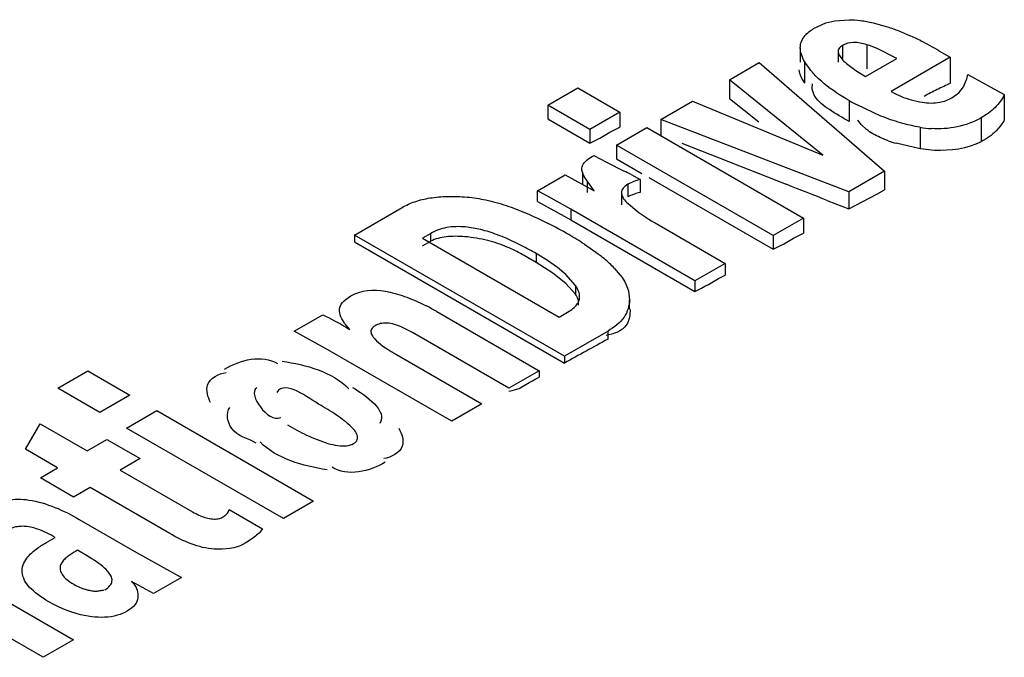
# Model space of a CAD drawing. Header units: inches. Extents: x 0 to 117, y 0 to 83.
# Tile 42 of 78: x 99.963 to 100.224, y 25.77 to 25.939. Entities that reach past the tile are written whole.
import ezdxf

# ---------------------------------------------------------------- set-up
doc = ezdxf.new("R2010")
doc.units = ezdxf.units.IN
doc.header["$LTSCALE"] = 6.4311023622
doc.header["$MEASUREMENT"] = 0
doc.layers.get('0').update_dxf_attribs({"linetype": 'CONTINUOUS'})

msp = doc.modelspace()

# ---------------------------------------------------------------- linework, layer by layer
at = {"color": 7, "linetype": 'CONTINUOUS'}
for p, q in [((100.1788939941, 25.938881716), (100.1826606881, 25.9391392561)), ((100.1732499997, 25.9367927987), (100.1764916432, 25.9382776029)), ((100.1764916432, 25.9382776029), (100.1788939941, 25.938881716)), ((100.189028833, 25.9383126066), (100.1924703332, 25.9373781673)), ((100.1697167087, 25.9316871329), (100.1697167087, 25.9278673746)), ((100.1809484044, 25.9323496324), (100.1809484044, 25.9288790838)), ((100.1873916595, 25.9324989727), (100.1873916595, 25.9260907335)), ((100.1953535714, 25.9288790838), (100.1901025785, 25.9314935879)), ((100.1798044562, 25.9303172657), (100.1798044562, 25.9278673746)), ((100.1870086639, 25.9240611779), (100.1953535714, 25.9288790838)), ((100.2095124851, 25.9291804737), (100.1938271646, 25.9201246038)), ((100.2065123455, 25.930912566), (100.2095124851, 25.9291804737)), ((100.2095124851, 25.9291804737), (100.2095124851, 25.9222897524)), ((100.1509588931, 25.9232234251), (100.1588401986, 25.9277736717)), ((100.1588401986, 25.9277736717), (100.1920944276, 25.8989687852)), ((100.1708559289, 25.9280739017), (100.1708559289, 25.9223422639)), ((100.1844802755, 25.9256585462), (100.1870086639, 25.9240611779)), ((100.2141496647, 25.9246593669), (100.223836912, 25.9192747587)), ((100.1027055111, 25.916464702), (100.1107155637, 25.9210892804)), ((100.1107155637, 25.9210892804), (100.1218589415, 25.9146557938)), ((100.1509588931, 25.9232234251), (100.1509588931, 25.9182276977)), ((100.1757292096, 25.9032422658), (100.1509588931, 25.9232234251)), ((100.1728670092, 25.9209995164), (100.1729402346, 25.9221591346)), ((100.2117656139, 25.9197931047), (100.2130097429, 25.9213918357)), ((100.1509588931, 25.9182276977), (100.1587328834, 25.9120334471)), ((100.2099477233, 25.9184311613), (100.2117656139, 25.9197931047)), ((100.223836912, 25.9192747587), (100.223836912, 25.9124689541)), ((100.1027055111, 25.916464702), (100.1027055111, 25.9128315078)), ((100.1138488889, 25.9100312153), (100.1027055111, 25.916464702)), ((100.1327494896, 25.9127102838), (100.1411201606, 25.9175430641)), ((100.1411201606, 25.9175430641), (100.1757292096, 25.9032422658)), ((100.1827099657, 25.9177102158), (100.1827099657, 25.9121421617)), ((100.1910794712, 25.9136063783), (100.1847987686, 25.9165489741)), ((100.1218589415, 25.9146557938), (100.1138488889, 25.9100312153)), ((100.1218589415, 25.9146557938), (100.1218589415, 25.9106847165)), ((100.2176748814, 25.9131077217), (100.2176748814, 25.906794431)), ((100.1027055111, 25.9128315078), (100.1138488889, 25.9063980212)), ((100.1209790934, 25.905914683), (100.1289891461, 25.9105392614)), ((100.1289891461, 25.9105392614), (100.1705625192, 25.8865374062)), ((100.1327494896, 25.9127102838), (100.1327494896, 25.9085740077)), ((100.1825905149, 25.8934817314), (100.1327494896, 25.9127102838)), ((100.1859323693, 25.9112699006), (100.1849940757, 25.9125092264)), ((100.1872733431, 25.9100462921), (100.1859323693, 25.9112699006)), ((100.2014919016, 25.9106276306), (100.2014919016, 25.9048846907)), ((100.2228428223, 25.9109737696), (100.2216579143, 25.9096383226)), ((100.2237918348, 25.9124456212), (100.2228428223, 25.9109737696)), ((100.1138488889, 25.9100312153), (100.1138488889, 25.9063980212)), ((100.1165189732, 25.9077727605), (100.1191889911, 25.9093142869)), ((100.1930514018, 25.9070683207), (100.1909472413, 25.9079121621)), ((100.1209790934, 25.905914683), (100.1209790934, 25.9022814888)), ((100.1625524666, 25.8819128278), (100.1209790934, 25.905914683)), ((100.1382877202, 25.9063963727), (100.1659763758, 25.895505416)), ((100.2014919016, 25.9048846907), (100.1951923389, 25.9063685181)), ((100.1149855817, 25.9031741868), (100.1182982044, 25.9013856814)), ((100.2053246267, 25.9044826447), (100.2014919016, 25.9048846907)), ((100.1182982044, 25.9013856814), (100.122998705, 25.8990303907)), ((100.1209790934, 25.9022814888), (100.1277231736, 25.8983878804)), ((100.099962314, 25.8937807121), (100.107302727, 25.8980186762)), ((100.107302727, 25.8980186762), (100.1150543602, 25.8938110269)), ((100.1119211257, 25.8987271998), (100.1119211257, 25.8955176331)), ((100.1248081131, 25.8981020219), (100.1272149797, 25.8967828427)), ((100.1295266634, 25.8973466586), (100.1625524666, 25.8782796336)), ((100.1920944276, 25.8989687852), (100.1825905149, 25.8934817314)), ((100.1920944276, 25.8989687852), (100.1920944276, 25.8939948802)), ((100.1131397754, 25.8964593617), (100.1131397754, 25.8933007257)), ((100.1150543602, 25.8938110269), (100.1131397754, 25.8964593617)), ((100.1240041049, 25.8955139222), (100.1240041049, 25.8921796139)), ((100.1272149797, 25.8967828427), (100.1272149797, 25.8933426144)), ((100.099962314, 25.8909434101), (100.099962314, 25.8937807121)), ((100.1028341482, 25.8922903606), (100.099962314, 25.8937807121)), ((100.1088828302, 25.8888982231), (100.1028341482, 25.8922903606)), ((100.1222743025, 25.8933213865), (100.1222743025, 25.8900930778)), ((100.1825905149, 25.8934817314), (100.1825905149, 25.8889674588)), ((100.1825905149, 25.8889674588), (100.1899797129, 25.892878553)), ((100.1899797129, 25.892878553), (100.1920944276, 25.8939948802)), ((100.099962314, 25.8909434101), (100.1088828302, 25.8860528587)), ((100.1236120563, 25.8907322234), (100.1268594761, 25.8880255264)), ((100.1770523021, 25.8911470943), (100.1825905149, 25.8889674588)), ((100.0514479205, 25.882057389), (100.0640940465, 25.8893585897)), ((100.1088828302, 25.8888982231), (100.1088828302, 25.8860528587)), ((100.1417674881, 25.8699126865), (100.1088828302, 25.8888982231)), ((100.1268594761, 25.8880255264), (100.1287272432, 25.8867694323)), ((100.1088828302, 25.8860528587), (100.1417674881, 25.8670673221)), ((100.1311922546, 25.8852672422), (100.1497775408, 25.874537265)), ((100.1705625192, 25.8865374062), (100.1625524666, 25.8819128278)), ((100.1705625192, 25.8865374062), (100.1705625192, 25.8825663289)), ((100.0514479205, 25.882057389), (100.0514479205, 25.880239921)), ((100.1071258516, 25.8499124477), (100.0514479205, 25.882057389)), ((100.0716712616, 25.8824858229), (100.0695077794, 25.8812367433)), ((100.0716712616, 25.88039491), (100.0716712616, 25.8824858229)), ((100.1625524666, 25.8819128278), (100.1625524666, 25.8782796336)), ((100.0514479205, 25.880239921), (100.1071258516, 25.8480949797)), ((100.0695077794, 25.8812367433), (100.1057432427, 25.8603166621)), ((100.0695077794, 25.8792049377), (100.0716712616, 25.88039491)), ((100.0957149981, 25.8792968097), (100.0918731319, 25.8811111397)), ((100.1124702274, 25.8796024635), (100.1160891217, 25.8770621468)), ((100.0996602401, 25.8771399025), (100.0996602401, 25.8747771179)), ((100.1026664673, 25.8752841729), (100.0996602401, 25.8771399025)), ((100.1040631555, 25.8719812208), (100.0996602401, 25.8747771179)), ((100.1052815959, 25.8734289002), (100.1026664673, 25.8752841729)), ((100.1497775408, 25.874537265), (100.1417674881, 25.8699126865)), ((100.1497775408, 25.874537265), (100.1497775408, 25.871403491)), ((100.107563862, 25.8691772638), (100.1040631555, 25.8719812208)), ((100.1074985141, 25.8715636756), (100.1052815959, 25.8734289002)), ((100.1100628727, 25.8686912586), (100.1074985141, 25.8715636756)), ((100.1203864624, 25.8732876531), (100.1224224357, 25.8708106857)), ((100.1100628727, 25.8663921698), (100.107563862, 25.8691772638)), ((100.1100628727, 25.8686912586), (100.1100628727, 25.8663921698)), ((100.1224224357, 25.8708106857), (100.1231667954, 25.8696008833)), ((100.1231667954, 25.8696008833), (100.1237284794, 25.8684069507)), ((100.1417674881, 25.8699126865), (100.1417674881, 25.8670673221)), ((100.1237284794, 25.8684069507), (100.1241046, 25.8672289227)), ((100.1241046, 25.8672289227), (100.1243995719, 25.864871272)), ((100.1417674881, 25.8670673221), (100.1435475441, 25.8679845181)), ((100.1243995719, 25.8624549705), (100.1243995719, 25.8648712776)), ((100.035443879, 25.8565311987), (100.0430418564, 25.8609178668)), ((100.0732589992, 25.8617624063), (100.1004550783, 25.846061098)), ((100.1057432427, 25.8603166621), (100.1083960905, 25.8618482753)), ((100.0443643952, 25.8516487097), (100.035443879, 25.8565311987)), ((100.0924192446, 25.8414216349), (100.0668596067, 25.8561781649)), ((100.1187159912, 25.856603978), (100.1071258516, 25.8499124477)), ((100.1187159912, 25.8544822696), (100.1187159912, 25.856603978)), ((100.0772490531, 25.8326631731), (100.0443643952, 25.8516487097)), ((100.0619593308, 25.8507395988), (100.0852591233, 25.8372877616)), ((100.1071258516, 25.8499124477), (100.1071258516, 25.8480949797)), ((99.972741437, 25.8414303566), (99.9807515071, 25.8460549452)), ((99.9807515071, 25.8460549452), (99.9918948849, 25.8396214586)), ((100.1004550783, 25.846061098), (100.0924192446, 25.8414216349)), ((100.1004550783, 25.846061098), (100.1004550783, 25.8444006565)), ((99.9838848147, 25.83499687), (99.972741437, 25.8414303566)), ((99.9918948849, 25.8396214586), (99.9838848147, 25.83499687)), ((100.0852591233, 25.8372877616), (100.0772490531, 25.8326631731)), ((99.9910150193, 25.8308803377), (99.9990250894, 25.8355049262)), ((99.9990250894, 25.8355049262), (100.0405984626, 25.8115030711)), ((99.964169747, 25.8252340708), (99.968103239, 25.8320040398)), ((99.968103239, 25.8320040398), (99.980532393, 25.8248282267)), ((100.0325883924, 25.8068784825), (99.9910150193, 25.8308803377)), ((99.980532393, 25.8248282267), (99.9857608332, 25.82784685)), ((99.9857608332, 25.82784685), (99.9945664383, 25.8227630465)), ((99.9727026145, 25.8203077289), (99.964169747, 25.8252340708)), ((99.9945664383, 25.8227630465), (99.9893379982, 25.8197444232)), ((99.9681438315, 25.8176757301), (99.9727026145, 25.8203077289)), ((99.9893379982, 25.8197444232), (100.0085077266, 25.8086770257)), ((99.9769494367, 25.8125919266), (99.9681438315, 25.8176757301)), ((99.981327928, 25.8151198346), (99.9769494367, 25.8125919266)), ((100.0024457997, 25.8029277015), (99.981327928, 25.8151198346)), ((100.0405984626, 25.8115030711), (100.0325883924, 25.8068784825)), ((100.0181898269, 25.8092730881), (100.0270343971, 25.8041667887)), ((99.9784543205, 25.8066673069), (99.993610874, 25.7979168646)), ((99.9696022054, 25.800476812), (99.9720490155, 25.8018894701)), ((99.9803870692, 25.7970756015), (99.977971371, 25.7984702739)), ((99.993610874, 25.7979168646), (100.0055447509, 25.791264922)), ((99.9497081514, 25.7904307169), (99.9769042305, 25.7747294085)), ((100.0055447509, 25.791264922), (99.9981785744, 25.7870120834)), ((99.9801062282, 25.788118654), (99.9805182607, 25.7880184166)), ((99.9981785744, 25.7870120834), (99.992270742, 25.790214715)), ((99.9688684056, 25.7700899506), (99.9433087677, 25.7848464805)), ((99.9769042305, 25.7747294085), (99.9688684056, 25.7700899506))]:
    msp.add_line(p, q, dxfattribs=at)
for points in [[(100.1191889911, 25.9093142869), (100.1200789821, 25.9097901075), (100.1209689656, 25.9102469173), (100.1218589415, 25.9106847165)], [(100.1138488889, 25.9063980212), (100.1147389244, 25.9068377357), (100.1156289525, 25.9072959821), (100.1165189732, 25.9077727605)], [(100.1272149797, 25.8933426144), (100.1268266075, 25.8932523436), (100.1264457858, 25.893152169), (100.1260725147, 25.8930420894), (100.1257063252, 25.8929218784), (100.1253476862, 25.8927917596), (100.124998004, 25.8926524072), (100.1246577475, 25.8925040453), (100.1243264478, 25.8923464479), (100.1240041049, 25.8921796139)], [(100.1287272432, 25.8867694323), (100.1292088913, 25.8864628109), (100.1296962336, 25.8861592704), (100.1301892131, 25.8858588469), (100.1306878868, 25.8855615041), (100.1311922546, 25.8852672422)], [(100.1625524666, 25.8782796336), (100.163442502, 25.8787193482), (100.1643325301, 25.8791775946), (100.1652225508, 25.8796543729), (100.1661125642, 25.8801621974), (100.1670025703, 25.8806885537), (100.1678925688, 25.8811958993), (100.1687825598, 25.8816717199), (100.1696725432, 25.8821285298), (100.1705625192, 25.8825663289)], [(100.1462175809, 25.8695000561), (100.1471075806, 25.8700083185), (100.1479975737, 25.8704896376), (100.1488875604, 25.870954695), (100.1497775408, 25.871403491)], [(100.1435475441, 25.8679845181), (100.1444375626, 25.8684667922), (100.1453275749, 25.8689755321), (100.1462175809, 25.8695000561)], [(100.0505127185, 25.865912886), (100.0515580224, 25.8664298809), (100.0526356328, 25.8668435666), (100.0537455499, 25.867153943), (100.05489372, 25.8673578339), (100.0560741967, 25.8674584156), (100.0572691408, 25.867465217), (100.0584726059, 25.8673814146), (100.0596905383, 25.8672038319), (100.0609229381, 25.8669324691)], [(100.0474616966, 25.8619018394), (100.0474591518, 25.8623776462), (100.0475414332, 25.8628460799), (100.0477085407, 25.8633071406), (100.0479597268, 25.8637610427), (100.0482957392, 25.8642075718), (100.0487188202, 25.8646460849), (100.0492297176, 25.8650763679), (100.0498276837, 25.8654986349), (100.0505127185, 25.865912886)], [(100.0430418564, 25.8609178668), (100.0438057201, 25.8605378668), (100.0445747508, 25.8601465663), (100.0453489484, 25.8597439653), (100.0461243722, 25.8593316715), (100.046904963, 25.8589080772), (100.0477025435, 25.8584683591), (100.0485210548, 25.8580109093), (100.0493565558, 25.8575373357), (100.0502090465, 25.8570476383)], [(100.0502090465, 25.8570476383), (100.0496886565, 25.8576087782), (100.049220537, 25.8581652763), (100.048804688, 25.8587171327), (100.0484390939, 25.8592654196), (100.0481257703, 25.8598090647), (100.0478707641, 25.8603448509), (100.0476760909, 25.860871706), (100.0475397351, 25.8613907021), (100.0474616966, 25.8619018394)], [(100.0605429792, 25.8586948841), (100.0600537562, 25.8587127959), (100.059586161, 25.8587074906), (100.0591401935, 25.8586789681), (100.0587153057, 25.8586274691), (100.0583120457, 25.858552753), (100.0579320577, 25.8584540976), (100.05757589, 25.8583312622), (100.0572429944, 25.8581844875), (100.0569333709, 25.8580137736)], [(100.0668596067, 25.8561781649), (100.0663111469, 25.8564798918), (100.0657682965, 25.856767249), (100.0652310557, 25.8570402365), (100.0647003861, 25.8572998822), (100.0641753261, 25.8575451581), (100.0636529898, 25.8577729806), (100.0631334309, 25.8579850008), (100.0626165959, 25.8581795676), (100.0620994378, 25.8583486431), (100.0615809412, 25.8584895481), (100.0610621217, 25.8586049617), (100.0605429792, 25.8586948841)], [(100.0569333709, 25.8580137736), (100.0566313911, 25.8578089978), (100.0563765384, 25.8575946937), (100.0561688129, 25.8573708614), (100.0560080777, 25.857136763), (100.0558944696, 25.8568931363), (100.0558283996, 25.8566421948), (100.0558110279, 25.8563844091), (100.0558411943, 25.8561193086), (100.0559158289, 25.855847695), (100.0560339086, 25.8555698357), (100.0561964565, 25.8552854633), (100.0564034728, 25.8549945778)], [(100.0564034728, 25.8549945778), (100.0568236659, 25.8545114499), (100.0572943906, 25.8540322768), (100.0578156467, 25.8535570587), (100.0583891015, 25.8530876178), (100.0590130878, 25.8526221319), (100.0596826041, 25.8521551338), (100.0603959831, 25.851684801), (100.061154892, 25.851212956), (100.0619593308, 25.8507395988)], [(100.0924192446, 25.8406772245), (100.09331213, 25.8408246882), (100.0942050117, 25.84106416), (100.0950978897, 25.8413956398), (100.095990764, 25.8418530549), (100.0968836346, 25.8424024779), (100.0977765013, 25.8429421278), (100.0986693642, 25.8434380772), (100.0995622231, 25.8439242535), (100.1004550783, 25.8444006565)], [(100.051181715, 25.8267462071), (100.0515328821, 25.8269717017), (100.0518176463, 25.8272220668), (100.0520360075, 25.8274973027), (100.0521888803, 25.8278012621), (100.0522753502, 25.8281300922), (100.0522926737, 25.8284722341), (100.052234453, 25.8288269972), (100.052107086, 25.829195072), (100.0519270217, 25.8295669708), (100.0516997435, 25.8299395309), (100.0514197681, 25.8303159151), (100.0510870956, 25.8306961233)], [(100.0444090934, 25.8268137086), (100.0450654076, 25.8266289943), (100.0457140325, 25.8264729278), (100.0463549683, 25.8263455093), (100.0469934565, 25.8262435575), (100.0476242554, 25.8261702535), (100.04823164, 25.826135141), (100.0488167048, 25.8261413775), (100.0493783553, 25.8261858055), (100.0498975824, 25.8262684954), (100.0503680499, 25.8263894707), (100.0507960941, 25.826548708), (100.051181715, 25.8267462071)], [(99.9584471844, 25.8116130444), (99.95920993, 25.8117602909), (99.9599629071, 25.8118754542), (99.9607061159, 25.8119585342), (99.9614345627, 25.8120090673), (99.9621532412, 25.8120275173), (99.9628771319, 25.8120152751), (99.9636112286, 25.8119728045), (99.9643505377, 25.8118996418), (99.9650950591, 25.8117957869)], [(100.0085077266, 25.8086770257), (100.0089271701, 25.8084387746), (100.0093434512, 25.808213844), (100.0097565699, 25.8080022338), (100.0101658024, 25.8078032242), (100.0105718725, 25.807617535), (100.0109769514, 25.8074473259), (100.0113820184, 25.8072911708), (100.0117860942, 25.8071504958), (100.012188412, 25.807031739), (100.0125887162, 25.8069370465), (100.0129872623, 25.8068642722), (100.0133840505, 25.8068134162)], [(100.0164588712, 25.8072389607), (100.0167895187, 25.8074443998), (100.0170856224, 25.8076554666), (100.0173471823, 25.8078721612), (100.0175742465, 25.8080951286), (100.017766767, 25.8083237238), (100.0179245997, 25.808556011), (100.0180476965, 25.8087913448), (100.0181361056, 25.8090303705), (100.0181898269, 25.8092730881)], [(100.0133840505, 25.8068134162), (100.0137694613, 25.8067676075), (100.014150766, 25.8067460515), (100.0145279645, 25.8067487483), (100.01491017, 25.8067770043), (100.0152882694, 25.8068295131), (100.0156349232, 25.8069023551), (100.0159410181, 25.8069942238), (100.0162156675, 25.8071064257), (100.0164588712, 25.8072389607)], [(99.9630028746, 25.804808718), (99.9626840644, 25.8047859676), (99.9623760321, 25.8047567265), (99.9620787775, 25.8047209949), (99.9618185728, 25.8046923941), (99.9615691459, 25.8046573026), (99.9612516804, 25.8045748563), (99.9608399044, 25.8044314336), (99.96036009, 25.804240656), (99.959812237, 25.8040025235)], [(99.9668031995, 25.8042460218), (99.966353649, 25.8043739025), (99.9659125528, 25.8044862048), (99.9654799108, 25.8045829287), (99.965057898, 25.8046650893), (99.9646443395, 25.8047316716), (99.9642327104, 25.8047796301), (99.9638208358, 25.8048079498), (99.9634108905, 25.8048176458), (99.9630028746, 25.804808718)], [(99.9720490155, 25.8018894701), (99.971466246, 25.8022197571), (99.9708851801, 25.8025331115), (99.9703058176, 25.8028295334), (99.9697304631, 25.8031092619), (99.9691568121, 25.8033720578), (99.9685779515, 25.8036172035), (99.9679915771, 25.8038444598), (99.9673999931, 25.8040540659), (99.9668031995, 25.8042460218)], [(100.0270343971, 25.8041667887), (100.0269053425, 25.8039306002), (100.0267447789, 25.8036907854), (100.0265527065, 25.8034473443), (100.0263254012, 25.8031991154), (100.0260665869, 25.8029472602), (100.0257874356, 25.8026952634), (100.0254914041, 25.8024452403), (100.0251750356, 25.8021950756), (100.0248391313, 25.8019419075), (100.0244828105, 25.8016844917), (100.0241069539, 25.8014240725), (100.023715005, 25.8011615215), (100.0233081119, 25.8008971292), (100.0228851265, 25.800630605), (100.0224460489, 25.800361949)], [(99.9637628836, 25.7950432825), (99.9640014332, 25.7954952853), (99.9642603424, 25.7959290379), (99.9645396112, 25.7963445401), (99.9648384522, 25.7967405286), (99.9651576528, 25.7971182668), (99.9654995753, 25.797481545), (99.9658650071, 25.7978316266), (99.9662531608, 25.7981672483), (99.9666640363, 25.7984884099)], [(99.9666640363, 25.7984884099), (99.9670257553, 25.798754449), (99.967377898, 25.7990089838), (99.9677204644, 25.7992520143), (99.9680524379, 25.7994832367), (99.9683748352, 25.7997029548), (99.9686907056, 25.7999120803), (99.9690010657, 25.8001109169), (99.969304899, 25.8002991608), (99.9696022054, 25.800476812)], [(99.977971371, 25.7984702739), (99.9776916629, 25.7983067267), (99.9774133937, 25.7981406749), (99.9771365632, 25.7979721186), (99.9768617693, 25.7978013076), (99.9765884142, 25.797627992), (99.9763147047, 25.7974514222), (99.9760400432, 25.7972713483), (99.9757650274, 25.79708802), (99.9754896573, 25.7969014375)], [(100.0224460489, 25.800361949), (100.0218145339, 25.7999950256), (100.0211003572, 25.7996712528), (100.0203035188, 25.7993906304), (100.0194059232, 25.7991473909), (100.018425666, 25.7989473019), (100.0174170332, 25.7988076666), (100.0163981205, 25.7987342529), (100.0153508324, 25.798721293), (100.0142751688, 25.7987687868)], [(99.9754896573, 25.7969014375), (99.9752186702, 25.796704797), (99.9749639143, 25.7964996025), (99.9747253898, 25.7962858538), (99.974503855, 25.7960633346), (99.9742985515, 25.7958322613), (99.9741072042, 25.7955932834), (99.9739290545, 25.7953466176), (99.9737648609, 25.7950920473), (99.9736146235, 25.7948295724)], [(99.9855802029, 25.7933401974), (99.9851426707, 25.7937601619), (99.9846702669, 25.7941775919), (99.9841629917, 25.7945924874), (99.9836208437, 25.7950031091), (99.9830438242, 25.7954111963), (99.9824319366, 25.7958219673), (99.9817851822, 25.7962371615), (99.9811035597, 25.7966550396), (99.9803870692, 25.7970756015)], [(99.9639597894, 25.7904538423), (99.9637073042, 25.7910283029), (99.9635133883, 25.7915827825), (99.9633780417, 25.7921172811), (99.9633024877, 25.7926266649), (99.9632855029, 25.7931160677), (99.9633234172, 25.7936008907), (99.963415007, 25.7940862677), (99.9635614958, 25.794567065), (99.9637628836, 25.7950432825)], [(99.9736146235, 25.7948295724), (99.9734996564, 25.7945778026), (99.9734174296, 25.7943210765), (99.9733679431, 25.7940593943), (99.9733526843, 25.79379288), (99.9733701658, 25.7935214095), (99.973415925, 25.7932446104), (99.9734884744, 25.7929623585), (99.9735893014, 25.792674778), (99.9737184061, 25.7923818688)], [(99.9871586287, 25.790727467), (99.9871037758, 25.7910101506), (99.987017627, 25.7912938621), (99.9869001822, 25.7915786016), (99.9867498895, 25.7918631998), (99.9865683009, 25.7921488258), (99.9863600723, 25.7924389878), (99.9861267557, 25.7927348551), (99.9858667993, 25.7930352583), (99.9855802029, 25.7933401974)], [(99.9704165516, 25.7847954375), (99.9696044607, 25.7852801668), (99.9688409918, 25.7857628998), (99.9681261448, 25.7862436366), (99.9674592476, 25.7867225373), (99.9668409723, 25.7871994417), (99.966273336, 25.787673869), (99.965756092, 25.7881461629), (99.965289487, 25.7886159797), (99.9648762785, 25.7890818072), (99.9645173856, 25.7895431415), (99.9642118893, 25.7900004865), (99.9639597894, 25.7904538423)], [(99.9737184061, 25.7923818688), (99.9739108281, 25.7920414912), (99.9741458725, 25.7917064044), (99.9744235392, 25.7913766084), (99.9747445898, 25.7910533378), (99.9751082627, 25.7907353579), (99.9755122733, 25.7904189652), (99.9759558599, 25.790102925), (99.9764397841, 25.7897884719), (99.976964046, 25.789475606)], [(99.9863099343, 25.7887516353), (99.9865831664, 25.78909342), (99.9867992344, 25.789392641), (99.9869581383, 25.7896492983), (99.9870433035, 25.7898473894), (99.9870713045, 25.7900029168), (99.9870918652, 25.7901638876), (99.9871215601, 25.790346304), (99.9871438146, 25.7905341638), (99.9871586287, 25.790727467)], [(99.976964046, 25.789475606), (99.9773557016, 25.7892545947), (99.9777464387, 25.7890480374), (99.9781362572, 25.788855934), (99.9785228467, 25.788677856), (99.9789085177, 25.7885142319), (99.9793002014, 25.7883663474), (99.9797002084, 25.7882346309), (99.9808322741, 25.7879295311)], [(99.9808322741, 25.7879295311), (99.9811421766, 25.7878518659), (99.9814479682, 25.7877854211), (99.9817492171, 25.7877287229), (99.9820463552, 25.787683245), (99.9823406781, 25.7876534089), (99.9826326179, 25.7876406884), (99.9829217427, 25.7876436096), (99.9832080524, 25.7876621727)], [(99.9832080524, 25.7876621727), (99.9834905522, 25.7876976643), (99.98376539, 25.7877364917), (99.9840325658, 25.787778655), (99.9842940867, 25.7878241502), (99.9845479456, 25.7878729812), (99.9847881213, 25.78792516), (99.9849985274, 25.7879642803)], [(99.9851952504, 25.7880067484), (99.9854205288, 25.7881017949), (99.9856884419, 25.7882658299), (99.9859849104, 25.7884824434), (99.9863099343, 25.7887516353)], [(99.992270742, 25.790214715), (99.9926112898, 25.7898865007), (99.9929164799, 25.789533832), (99.993186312, 25.7891567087), (99.9934224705, 25.7887527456), (99.9936232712, 25.7883243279), (99.9937836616, 25.787878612), (99.9939019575, 25.7874179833), (99.9939798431, 25.7869400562), (99.9940173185, 25.7864448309)], [(99.9940173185, 25.7864448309), (99.9939939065, 25.7859050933), (99.9938989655, 25.7853891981), (99.9937324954, 25.7848971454), (99.9934983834, 25.784433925), (99.9931927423, 25.7839945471), (99.9928039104, 25.7835640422), (99.9923280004, 25.7831374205), (99.9917688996, 25.7827196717), (99.991126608, 25.7823107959)], [(99.991126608, 25.7823107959), (99.9905711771, 25.7819985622), (99.9899567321, 25.7817146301), (99.989283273, 25.7814589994), (99.9885405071, 25.7812259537), (99.9877387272, 25.7810212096), (99.9869088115, 25.780861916), (99.9860467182, 25.7807561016), (99.9851564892, 25.7806957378), (99.9842811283, 25.7806738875), (99.9834349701, 25.7806882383), (99.98260368, 25.7807411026), (99.981787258, 25.7808324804)]]:
    msp.add_lwpolyline(points, dxfattribs=at)
for centre, radius, start, end in [((100.1664372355, 25.8641638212), 0.0778138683, 62.9792144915, 65.5273039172), ((100.17615178, 25.8980342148), 0.036251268, 67.3664312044, 71.937467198), ((100.1554074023, 25.8426548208), 0.101986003, 59.9273555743, 62.9488759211), ((100.1969161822, 25.9448517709), 0.0228698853, 227.9579310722, 237.0595017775), ((100.2511350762, 25.8302363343), 0.1010134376, 115.4242642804, 116.5234587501), ((100.2422772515, 25.8488749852), 0.0803770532, 114.0580055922, 115.4256371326), ((100.2054310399, 25.9402276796), 0.0232117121, 240.0056455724, 254.3581919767), ((100.289824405, 25.7544807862), 0.1860789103, 117.3675882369, 117.972598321), ((100.2651055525, 25.8022388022), 0.1323029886, 116.522337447, 117.3684675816), ((100.219183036, 25.9808575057), 0.0729236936, 239.9898169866, 241.8676264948), ((100.205868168, 25.9417606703), 0.0248057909, 254.3406130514, 261.0998597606), ((100.2066997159, 25.9414897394), 0.0312984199, 260.4218778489, 265.9990658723), ((100.2065226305, 25.9446566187), 0.0399293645, 250.2828841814, 253.5153551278), ((100.0663033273, 25.7863025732), 0.1261821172, 62.3768835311, 63.3003277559), ((100.0493334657, 25.7803019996), 0.117691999, 59.9404754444, 63.0676977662), ((100.0710911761, 25.8330416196), 0.0523695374, 66.6196630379, 69.5901432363), ((100.0594403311, 25.7974911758), 0.0977522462, 58.5465521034, 60.0210679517), ((100.0781219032, 25.8457319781), 0.035921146, 71.7312154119, 76.0401568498), ((100.0786370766, 25.847364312), 0.034209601, 67.0320792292, 71.6935493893), ((100.057587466, 25.8048703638), 0.0836241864, 59.7935465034, 62.8746293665), ((100.0676330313, 25.8108760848), 0.0820590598, 56.8795082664, 58.5497499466), ((100.0885786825, 25.8408351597), 0.0454886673, 50.226801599, 52.7872991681), ((100.0943397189, 25.8477481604), 0.0364898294, 47.2419104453, 50.2350293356), ((100.0994745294, 25.8532934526), 0.0289322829, 43.7147801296, 47.2525874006), ((100.0411766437, 25.8063320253), 0.064045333, 59.9383214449, 62.7108808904), ((102.5330088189, 21.4598868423), 5.0141079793, 118.7834131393, 118.9346326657)]:
    msp.add_arc(centre, radius, start, end, dxfattribs=at)
msp.add_ellipse((99.2292811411, 21.7656811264), major_axis=(23.4148195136, -9.3300856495), ratio=0.1660220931, start_param=1.59645466, end_param=1.5969270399, dxfattribs=at)
for points, knots in [([(100.1826606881, 25.9391392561), (100.1836448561, 25.9391481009), (100.1857906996, 25.9389823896), (100.1878991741, 25.9385760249), (100.189028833, 25.9383126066)], [0, 0, 0, 0, 0.4590151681, 1, 1, 1, 1]), ([(100.171024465, 25.9349853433), (100.1713204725, 25.9353249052), (100.1720234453, 25.9359845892), (100.1728159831, 25.9365287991), (100.1732499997, 25.9367927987)], [0, 0, 0, 0, 0.4699872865, 1, 1, 1, 1]), ([(100.1924703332, 25.9373781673), (100.193474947, 25.937070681), (100.1955684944, 25.936335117), (100.1976104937, 25.9354689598), (100.1986723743, 25.9349867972)], [0, 0, 0, 0, 0.4739259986, 1, 1, 1, 1]), ([(100.1697167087, 25.9316871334), (100.1697167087, 25.9322712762), (100.1699446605, 25.9334880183), (100.1706177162, 25.9345187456), (100.171024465, 25.9349853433)], [0, 0, 0, 0, 0.4855151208, 1, 1, 1, 1]), ([(100.1708559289, 25.9280739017), (100.1705084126, 25.9286641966), (100.1699502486, 25.9298214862), (100.1697167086, 25.9310980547), (100.1697167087, 25.9316871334)], [0, 0, 0, 0, 0.5376409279, 1, 1, 1, 1]), ([(100.1809484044, 25.9323496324), (100.1805401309, 25.932113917), (100.1797894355, 25.9316112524), (100.1796834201, 25.9306596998), (100.1798044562, 25.9303172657)], [0, 0, 0, 0, 0.5648418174, 1, 1, 1, 1]), ([(100.1873916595, 25.9324989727), (100.1862426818, 25.9328723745), (100.1840551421, 25.9333588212), (100.1818050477, 25.9328442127), (100.1809484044, 25.9323496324)], [0, 0, 0, 0, 0.5498261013, 1, 1, 1, 1]), ([(100.1798044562, 25.9303172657), (100.179958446, 25.9298815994), (100.1804769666, 25.9289829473), (100.1811866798, 25.9282415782), (100.1816007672, 25.9278673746)], [0, 0, 0, 0, 0.4529312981, 1, 1, 1, 1]), ([(100.1708559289, 25.9223422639), (100.1705258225, 25.922885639), (100.1699193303, 25.9239866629), (100.1695117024, 25.9251977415), (100.1694325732, 25.9258137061)], [0, 0, 0, 0, 0.5058727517, 1, 1, 1, 1]), ([(100.2130097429, 25.9213918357), (100.2132867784, 25.9219343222), (100.2137616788, 25.9229930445), (100.2140658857, 25.9241177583), (100.2141496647, 25.9246593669)], [0, 0, 0, 0, 0.5263920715, 1, 1, 1, 1]), ([(100.1735746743, 25.9189064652), (100.1733796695, 25.9192274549), (100.1730513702, 25.9198995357), (100.1728944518, 25.9206343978), (100.1728670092, 25.9209995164)], [0, 0, 0, 0, 0.5063586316, 1, 1, 1, 1]), ([(100.1827099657, 25.9121421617), (100.1809323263, 25.913168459), (100.1776309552, 25.9149799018), (100.1744876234, 25.9174036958), (100.1735746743, 25.9189064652)], [0, 0, 0, 0, 0.5386095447, 1, 1, 1, 1]), ([(100.2067043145, 25.9172699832), (100.2072712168, 25.9173774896), (100.2083885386, 25.9176789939), (100.209443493, 25.9181549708), (100.2099477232, 25.9184311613)], [0, 0, 0, 0, 0.5009067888, 1, 1, 1, 1]), ([(100.223836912, 25.9192747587), (100.2232210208, 25.9180265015), (100.2214289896, 25.915618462), (100.2190142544, 25.9138810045), (100.2176748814, 25.9131077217)], [0, 0, 0, 0, 0.4736868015, 1, 1, 1, 1]), ([(100.2020303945, 25.9172535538), (100.2028300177, 25.917127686), (100.2043950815, 25.9169915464), (100.2059631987, 25.9171294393), (100.2067043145, 25.9172699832)], [0, 0, 0, 0, 0.5176316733, 1, 1, 1, 1]), ([(100.2014919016, 25.9106276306), (100.1997472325, 25.9109197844), (100.1962148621, 25.9117304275), (100.1927928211, 25.912918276), (100.1910794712, 25.9136063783)], [0, 0, 0, 0, 0.4892954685, 1, 1, 1, 1]), ([(100.1909472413, 25.9079121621), (100.1902765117, 25.9082126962), (100.1890054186, 25.908848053), (100.1878138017, 25.9096274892), (100.1872733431, 25.9100462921)], [0, 0, 0, 0, 0.5180616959, 1, 1, 1, 1]), ([(100.2216579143, 25.9096383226), (100.2210981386, 25.9090880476), (100.2198333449, 25.908038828), (100.2184297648, 25.9071870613), (100.2176748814, 25.906794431)], [0, 0, 0, 0, 0.4798472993, 1, 1, 1, 1]), ([(100.1121537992, 25.900875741), (100.1124037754, 25.9013238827), (100.1133075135, 25.9022096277), (100.1143653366, 25.9028353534), (100.1150008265, 25.9031643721)], [0, 0, 0, 0, 0.4176136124, 1, 1, 1, 1]), ([(100.1119211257, 25.8987271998), (100.1118115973, 25.8990785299), (100.1117235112, 25.8998357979), (100.1119742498, 25.9005538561), (100.1121537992, 25.900875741)], [0, 0, 0, 0, 0.4996143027, 1, 1, 1, 1]), ([(100.1131397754, 25.8964593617), (100.1128719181, 25.8968260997), (100.1123970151, 25.8975469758), (100.1120422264, 25.8983387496), (100.1119211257, 25.8987271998)], [0, 0, 0, 0, 0.5274391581, 1, 1, 1, 1]), ([(100.1240041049, 25.8955139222), (100.1235176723, 25.8952330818), (100.1226904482, 25.8946864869), (100.1222713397, 25.8937244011), (100.1222743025, 25.8933213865)], [0, 0, 0, 0, 0.5822308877, 1, 1, 1, 1]), ([(100.1272149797, 25.8967828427), (100.1266632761, 25.8966474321), (100.12555842, 25.8963033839), (100.1245112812, 25.8958067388), (100.1240041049, 25.8955139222)], [0, 0, 0, 0, 0.4923908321, 1, 1, 1, 1]), ([(100.0714510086, 25.891872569), (100.0729807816, 25.8921209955), (100.0762809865, 25.892387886), (100.0795835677, 25.8922595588), (100.0813266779, 25.8921151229)], [0, 0, 0, 0, 0.4697973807, 1, 1, 1, 1]), ([(100.0813266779, 25.8921151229), (100.0830029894, 25.8919762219), (100.0865176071, 25.8914177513), (100.0899379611, 25.8904533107), (100.0917080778, 25.8898665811)], [0, 0, 0, 0, 0.4742355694, 1, 1, 1, 1]), ([(100.1222743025, 25.8933213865), (100.1222775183, 25.892883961), (100.1225908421, 25.8918997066), (100.123228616, 25.8911286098), (100.1236120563, 25.8907322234)], [0, 0, 0, 0, 0.4423321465, 1, 1, 1, 1]), ([(100.0640940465, 25.8893585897), (100.0651628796, 25.8899872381), (100.0675599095, 25.8910540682), (100.0701058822, 25.891654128), (100.0714510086, 25.891872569)], [0, 0, 0, 0, 0.4764198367, 1, 1, 1, 1]), ([(100.0917080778, 25.8898665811), (100.0935014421, 25.8892721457), (100.0972048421, 25.8878523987), (100.1007924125, 25.8861657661), (100.1026405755, 25.8852293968)], [0, 0, 0, 0, 0.4769613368, 1, 1, 1, 1]), ([(100.0808840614, 25.8841873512), (100.0792254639, 25.8843383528), (100.0760220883, 25.8842951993), (100.0729663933, 25.883233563), (100.0716712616, 25.8824858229)], [0, 0, 0, 0, 0.5268859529, 1, 1, 1, 1]), ([(100.0807449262, 25.8816048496), (100.0790846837, 25.8817432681), (100.0760019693, 25.8817872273), (100.0729103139, 25.8810760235), (100.0716712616, 25.88039491)], [0, 0, 0, 0, 0.5409237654, 1, 1, 1, 1]), ([(100.089354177, 25.8821235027), (100.0879084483, 25.8826601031), (100.0851270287, 25.8835443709), (100.082248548, 25.8840631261), (100.0808840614, 25.8841873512)], [0, 0, 0, 0, 0.5295254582, 1, 1, 1, 1]), ([(100.0867875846, 25.8805921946), (100.0858066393, 25.8808370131), (100.0838038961, 25.881255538), (100.0817742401, 25.8815190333), (100.0807449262, 25.8816048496)], [0, 0, 0, 0, 0.4946546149, 1, 1, 1, 1]), ([(100.0996602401, 25.8747771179), (100.0984320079, 25.8754903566), (100.0959430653, 25.876976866), (100.093348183, 25.8782851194), (100.0919861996, 25.8788618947)], [0, 0, 0, 0, 0.4898646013, 1, 1, 1, 1]), ([(100.1111820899, 25.8657248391), (100.1111820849, 25.8662111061), (100.1109455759, 25.8672824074), (100.1103997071, 25.868215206), (100.1100628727, 25.8686912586)], [0, 0, 0, 0, 0.4546957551, 1, 1, 1, 1]), ([(100.0609229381, 25.8669324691), (100.0626377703, 25.8665111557), (100.065922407, 25.865453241), (100.0690526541, 25.8640148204), (100.0705401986, 25.8632493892)], [0, 0, 0, 0, 0.5135086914, 1, 1, 1, 1]), ([(100.1109138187, 25.8634943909), (100.1109476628, 25.8639962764), (100.1108314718, 25.8650361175), (100.1103657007, 25.865970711), (100.1100628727, 25.8663921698)], [0, 0, 0, 0, 0.4921980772, 1, 1, 1, 1]), ([(100.1083960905, 25.8618482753), (100.1088676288, 25.8621345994), (100.1097020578, 25.8627236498), (100.1103884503, 25.8634926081), (100.1106352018, 25.8638857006)], [0, 0, 0, 0, 0.5430901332, 1, 1, 1, 1]), ([(100.1106352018, 25.8638857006), (100.1108095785, 25.864163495), (100.1110887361, 25.8647564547), (100.1111820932, 25.8654066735), (100.1111820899, 25.8657248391)], [0, 0, 0, 0, 0.5076017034, 1, 1, 1, 1]), ([(100.1243995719, 25.864871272), (100.1243995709, 25.8632808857), (100.1232513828, 25.8597275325), (100.12034819, 25.8575463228), (100.1187159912, 25.856603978)], [0, 0, 0, 0, 0.4576540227, 1, 1, 1, 1]), ([(100.1245126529, 25.8624570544), (100.1246431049, 25.8610028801), (100.1240380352, 25.857112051), (100.1201658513, 25.8557543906), (100.1181775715, 25.8554141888)], [0, 0, 0, 0, 0.419883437, 1, 1, 1, 1]), ([(100.0132999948, 25.8376559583), (100.0125525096, 25.8390538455), (100.0112872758, 25.8431652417), (100.0154429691, 25.8453118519), (100.0173727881, 25.8455992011)], [0, 0, 0, 0, 0.4482640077, 1, 1, 1, 1]), ([(100.0255841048, 25.8415258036), (100.0240939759, 25.8406948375), (100.026471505, 25.8353762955), (100.0299879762, 25.8330473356), (100.0319587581, 25.8336378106)], [0, 0, 0, 0, 0.4533444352, 1, 1, 1, 1]), ([(100.0253932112, 25.8268838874), (100.0232104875, 25.8281416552), (100.0183876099, 25.8289589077), (100.0172544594, 25.8348690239), (100.0183920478, 25.8363669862)], [0, 0, 0, 0, 0.5725230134, 1, 1, 1, 1]), ([(100.0510870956, 25.8306961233), (100.0499277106, 25.8319083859), (100.0471672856, 25.834100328), (100.0441762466, 25.8359117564), (100.0425981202, 25.8368170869)], [0, 0, 0, 0, 0.4797035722, 1, 1, 1, 1]), ([(100.0337123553, 25.8316869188), (100.0353577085, 25.8307307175), (100.0388126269, 25.8288591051), (100.0424763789, 25.8274069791), (100.0444090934, 25.8268137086)], [0, 0, 0, 0, 0.4848786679, 1, 1, 1, 1]), ([(100.0632363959, 25.8308065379), (100.064014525, 25.8294006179), (100.0653906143, 25.8252604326), (100.0611777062, 25.8230613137), (100.0592344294, 25.8227746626)], [0, 0, 0, 0, 0.4499586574, 1, 1, 1, 1])]:
    msp.add_open_spline(points, degree=3, knots=knots, dxfattribs=at)
for points in [[(100.1827099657, 25.9177102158), (100.1781645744, 25.9203344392), (100.1735186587, 25.9235509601), (100.1708559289, 25.9280739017)], [(100.2176748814, 25.9131077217), (100.2137887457, 25.9108640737), (100.2089927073, 25.9099600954), (100.2045159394, 25.9102675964)], [(100.2176748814, 25.906794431), (100.2139591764, 25.9048618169), (100.2095106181, 25.9043450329), (100.2053246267, 25.9044826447)], [(100.0169720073, 25.8464963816), (100.0209880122, 25.8489552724), (100.0270654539, 25.8505196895), (100.0310222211, 25.8479665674)], [(100.0323103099, 25.8486319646), (100.0385807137, 25.8475925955), (100.0455279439, 25.8459067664), (100.0499156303, 25.8413082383)], [(100.0425981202, 25.8368170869), (100.0390533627, 25.8388692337), (100.0331227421, 25.8437352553), (100.0308271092, 25.8403431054)], [(100.0509430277, 25.8416349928), (100.0544039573, 25.8396381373), (100.0604936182, 25.8352744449), (100.0581377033, 25.8320471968)], [(100.0441751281, 25.8198012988), (100.0378433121, 25.8208535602), (100.0308659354, 25.8225978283), (100.0264011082, 25.8272091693)], [(100.0596369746, 25.8218650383), (100.0556080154, 25.819387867), (100.0494723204, 25.817892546), (100.0455156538, 25.8204836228)], [(99.9650950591, 25.8117957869), (99.9698031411, 25.8110300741), (99.9743296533, 25.8090630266), (99.9784543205, 25.8066673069)], [(100.0142751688, 25.7987687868), (100.0101055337, 25.7990589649), (100.0060583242, 25.8008253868), (100.0024457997, 25.8029277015)], [(99.981787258, 25.7808324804), (99.9777992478, 25.7812870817), (99.9738857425, 25.7827766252), (99.9704165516, 25.7847954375)]]:
    msp.add_open_spline(points, degree=3, dxfattribs=at)

doc.saveas('drawing.dxf')
